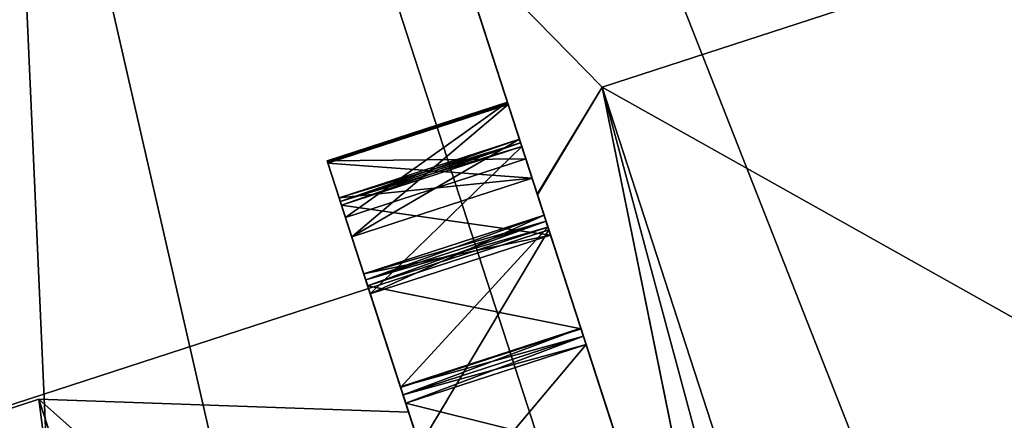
# Model space of a CAD drawing. Header units: inches. Extents: x -11.1 to 11.1, y -1.6 to 7.8.
# Tile 239 of 256: x -10.3198 to -10.1328, y 5.2983 to 5.3743. Entities that reach past the tile are written whole.
import ezdxf

# ---------------------------------------------------------------- set-up
doc = ezdxf.new("R2010")
doc.units = ezdxf.units.IN
doc.header["$LTSCALE"] = 81.481481
doc.header["$MEASUREMENT"] = 0

msp = doc.modelspace()

# ---------------------------------------------------------------- linework, layer by layer
at = {"layer": '19255', "linetype": 'Continuous'}
for points in [[(-11.09507, 6.81308, 9.40325), (-9.76142, 2.70853, 13.23442), (-10.30034, 4.36716, 14.10393), (-11.09507, 6.81308, 9.40325)], [(-9.76142, 2.70853, 13.23442), (-11.09507, 6.81308, 9.40325), (-10.51656, 5.0326, 10.33823), (-9.76142, 2.70853, 13.23442)], [(-10.8955, 6.19887, 14.40325), (-11.09507, 6.81308, 9.40325), (-10.30034, 4.36716, 14.10393), (-10.8955, 6.19887, 14.40325)]]:
    msp.add_3dface(points, dxfattribs=at)
at = {"layer": '19257', "linetype": 'Continuous'}
for points in [[(-9.58262, 2.76662, 13.23442), (-10.91627, 6.87118, 14.40325), (-10.12154, 4.42525, 14.10393), (-9.58262, 2.76662, 13.23442)], [(-10.91627, 6.87118, 14.40325), (-9.58262, 2.76662, 13.23442), (-10.29669, 4.96431, 10.37387), (-10.91627, 6.87118, 14.40325)], [(-10.91627, 6.87118, 14.40325), (-10.7167, 6.25696, 14.40325), (-10.12154, 4.42525, 14.10393), (-10.91627, 6.87118, 14.40325)], [(-10.91627, 6.87118, 14.40325), (-10.29669, 4.96431, 10.37387), (-10.33776, 5.09069, 10.33823), (-10.91627, 6.87118, 14.40325)], [(-10.23603, 4.77761, 8.98736), (-10.7167, 6.25696, 9.40325), (-10.29669, 4.96431, 9.84262), (-10.23603, 4.77761, 8.98736)], [(-10.29669, 4.96431, 9.84262), (-10.7167, 6.25696, 9.40325), (-10.33776, 5.09069, 9.87827), (-10.29669, 4.96431, 9.84262)]]:
    msp.add_3dface(points, dxfattribs=at)
at = {"layer": '19265', "linetype": 'Continuous'}
for points in [[(-10.8955, 6.19887, 14.40325), (-10.30034, 4.36716, 14.10393), (-10.7167, 6.25696, 14.40325), (-10.8955, 6.19887, 14.40325)], [(-10.7167, 6.25696, 14.40325), (-10.30034, 4.36716, 14.10393), (-10.12154, 4.42525, 14.10393), (-10.7167, 6.25696, 14.40325)]]:
    msp.add_3dface(points, dxfattribs=at)
at = {"layer": '19266', "linetype": 'Continuous'}
for points in [[(-10.23603, 4.77761, 8.98736), (-10.8955, 6.19887, 9.40325), (-10.7167, 6.25696, 9.40325), (-10.23603, 4.77761, 8.98736)], [(-10.41483, 4.71951, 8.98736), (-10.8955, 6.19887, 9.40325), (-10.23603, 4.77761, 8.98736), (-10.41483, 4.71951, 8.98736)]]:
    msp.add_3dface(points, dxfattribs=at)
at = {"layer": '19398', "linetype": 'Continuous'}
for points in [[(-10.59798, 5.89159, 9.35825), (-9.9954, 4.03703, 9.35825), (-10.59798, 5.89159, 10.14575), (-10.59798, 5.89159, 9.35825)], [(-10.59798, 5.89159, 10.14575), (-9.9954, 4.03703, 9.35825), (-10.3474, 5.12036, 9.82411), (-10.59798, 5.89159, 10.14575)], [(-10.30055, 4.9762, 11.10825), (-10.51087, 5.62348, 10.82634), (-10.3474, 5.12036, 10.39239), (-10.30055, 4.9762, 11.10825)]]:
    msp.add_3dface(points, dxfattribs=at)
at = {"layer": '19399', "linetype": 'Continuous'}
for points in [[(-10.03306, 6.07514, 8.76425), (-9.43213, 4.22004, 8.76425), (-10.43252, 5.94535, 8.93823), (-10.03306, 6.07514, 8.76425)], [(-9.9954, 4.03703, 9.35825), (-10.59798, 5.89159, 9.35825), (-10.43252, 5.94535, 8.93823), (-9.9954, 4.03703, 9.35825)], [(-9.83051, 4.0906, 8.93883), (-9.9954, 4.03703, 9.35825), (-10.43252, 5.94535, 8.93823), (-9.83051, 4.0906, 8.93883)], [(-9.43213, 4.22004, 8.76425), (-9.83051, 4.0906, 8.93883), (-10.43252, 5.94535, 8.93823), (-9.43213, 4.22004, 8.76425)]]:
    msp.add_3dface(points, dxfattribs=at)
at = {"layer": '19401', "linetype": 'Continuous'}
for points in [[(-10.41918, 5.94968, 9.35825), (-9.8166, 4.09512, 10.14575), (-9.8166, 4.09512, 9.35825), (-10.41918, 5.94968, 9.35825)], [(-9.8166, 4.09512, 10.14575), (-10.41918, 5.94968, 9.35825), (-10.06719, 4.86635, 9.82411), (-9.8166, 4.09512, 10.14575)], [(-10.41918, 5.94968, 9.35825), (-10.33207, 5.68157, 10.82634), (-10.21929, 5.33447, 10.10825), (-10.41918, 5.94968, 9.35825)], [(-10.41918, 5.94968, 9.35825), (-10.21929, 5.33447, 10.10825), (-10.1686, 5.17846, 9.82411), (-10.41918, 5.94968, 9.35825)], [(-10.41918, 5.94968, 9.35825), (-10.1686, 5.17846, 9.82411), (-10.06719, 4.86635, 9.82411), (-10.41918, 5.94968, 9.35825)], [(-10.33207, 5.68157, 10.82634), (-10.12176, 5.03429, 11.10825), (-10.21929, 5.33447, 10.10825), (-10.33207, 5.68157, 10.82634)], [(-10.12176, 5.03429, 11.10825), (-10.1686, 5.17846, 10.39239), (-10.21929, 5.33447, 10.10825), (-10.12176, 5.03429, 11.10825)]]:
    msp.add_3dface(points, dxfattribs=at)
at = {"layer": '19402', "linetype": 'Continuous'}
for points in [[(-9.43047, 4.22058, 8.95225), (-10.03306, 6.07514, 8.95225), (-10.30609, 5.98643, 9.07116), (-9.43047, 4.22058, 8.95225)], [(-10.30609, 5.98643, 9.07116), (-10.41918, 5.94968, 9.35825), (-9.7039, 4.13174, 9.07158), (-10.30609, 5.98643, 9.07116)], [(-9.43161, 4.22021, 8.95225), (-10.30609, 5.98643, 9.07116), (-9.7039, 4.13174, 9.07158), (-9.43161, 4.22021, 8.95225)], [(-9.43047, 4.22058, 8.95225), (-10.30609, 5.98643, 9.07116), (-9.43161, 4.22021, 8.95225), (-9.43047, 4.22058, 8.95225)], [(-10.41918, 5.94968, 9.35825), (-9.8166, 4.09512, 9.35825), (-9.7039, 4.13174, 9.07158), (-10.41918, 5.94968, 9.35825)]]:
    msp.add_3dface(points, dxfattribs=at)
at = {"layer": '19406', "linetype": 'Continuous'}
for points in [[(-10.51087, 5.62348, 10.82634), (-10.30055, 4.9762, 11.10825), (-10.33207, 5.68157, 10.82634), (-10.51087, 5.62348, 10.82634)], [(-10.30055, 4.9762, 11.10825), (-10.12176, 5.03429, 11.10825), (-10.33207, 5.68157, 10.82634), (-10.30055, 4.9762, 11.10825)]]:
    msp.add_3dface(points, dxfattribs=at)
at = {"layer": '19409', "linetype": 'Continuous'}
msp.add_3dface([(-10.1686, 5.17846, 10.39239), (-10.39809, 5.27637, 10.10825), (-10.21929, 5.33447, 10.10825), (-10.1686, 5.17846, 10.39239)], dxfattribs=at)
at = {"layer": '19410', "linetype": 'Continuous'}
for points in [[(-10.39809, 5.27637, 10.10825), (-10.3474, 5.12036, 9.82411), (-10.21929, 5.33447, 10.10825), (-10.39809, 5.27637, 10.10825)], [(-10.21929, 5.33447, 10.10825), (-10.3474, 5.12036, 9.82411), (-10.1686, 5.17846, 9.82411), (-10.21929, 5.33447, 10.10825)]]:
    msp.add_3dface(points, dxfattribs=at)
at = {"layer": '69470', "color": 9, "linetype": 'Continuous', "true_color": 0xc6c1bc}
for points in [[(-10.22702, 5.35825, 10.13797), (-10.26125, 5.34712, 10.13797), (-10.22248, 5.3443, 10.15926), (-10.22702, 5.35825, 10.13797)], [(-10.22248, 5.3443, 10.15926), (-10.26125, 5.34712, 10.13797), (-10.25672, 5.33317, 10.15926), (-10.22248, 5.3443, 10.15926)]]:
    msp.add_3dface(points, dxfattribs=at)
at = {"layer": '69472', "color": 9, "linetype": 'Continuous', "true_color": 0xc6c1bc}
for points in [[(-10.24747, 5.30469, 9.93388), (-10.21319, 5.31569, 9.95974), (-10.21323, 5.31581, 9.93388), (-10.24747, 5.30469, 9.93388)], [(-10.24747, 5.30469, 9.93388), (-10.24743, 5.30457, 9.95974), (-10.21319, 5.31569, 9.95974), (-10.24747, 5.30469, 9.93388)]]:
    msp.add_3dface(points, dxfattribs=at)
at = {"layer": '69475', "color": 9, "linetype": 'Continuous', "true_color": 0xc6c1bc}
for points in [[(-10.2614, 5.34758, 10.08501), (-10.22717, 5.35871, 10.08501), (-10.2271, 5.35849, 10.08176), (-10.2614, 5.34758, 10.08501)], [(-10.26133, 5.34737, 10.08176), (-10.2614, 5.34758, 10.08501), (-10.2271, 5.35849, 10.08176), (-10.26133, 5.34737, 10.08176)], [(-10.26133, 5.34737, 10.08176), (-10.2271, 5.35849, 10.08176), (-10.22702, 5.35825, 10.07853), (-10.26133, 5.34737, 10.08176)], [(-10.26125, 5.34712, 10.07853), (-10.26133, 5.34737, 10.08176), (-10.22702, 5.35825, 10.07853), (-10.26125, 5.34712, 10.07853)]]:
    msp.add_3dface(points, dxfattribs=at)
at = {"layer": '69478', "color": 9, "linetype": 'Continuous', "true_color": 0xc6c1bc}
for points in [[(-10.25911, 5.34053, 10.03256), (-10.22248, 5.3443, 10.05723), (-10.22487, 5.35166, 10.03256), (-10.25911, 5.34053, 10.03256)], [(-10.25911, 5.34053, 10.03256), (-10.25672, 5.33317, 10.05723), (-10.22248, 5.3443, 10.05723), (-10.25911, 5.34053, 10.03256)]]:
    msp.add_3dface(points, dxfattribs=at)
at = {"layer": '69480', "color": 9, "linetype": 'Continuous', "true_color": 0xc6c1bc}
for points in [[(-10.24743, 5.30457, 10.25676), (-10.24747, 5.30469, 10.28261), (-10.21323, 5.31581, 10.28261), (-10.24743, 5.30457, 10.25676)], [(-10.24743, 5.30457, 10.25676), (-10.21323, 5.31581, 10.28261), (-10.21319, 5.31569, 10.25676), (-10.24743, 5.30457, 10.25676)]]:
    msp.add_3dface(points, dxfattribs=at)
at = {"layer": '69485', "color": 9, "linetype": 'Continuous', "true_color": 0xc6c1bc}
for points in [[(-10.21852, 5.2156, 10.32259), (-10.24591, 5.2999, 10.10811), (-10.3161, 5.30235, 10.10825), (-10.21852, 5.2156, 10.32259)], [(-10.21852, 5.2156, 10.32259), (-10.3161, 5.30235, 10.10825), (-10.28646, 5.21113, 10.33982), (-10.21852, 5.2156, 10.32259)], [(-10.24591, 5.2999, 10.10811), (-10.21845, 5.21538, 9.89367), (-10.3161, 5.30235, 10.10825), (-10.24591, 5.2999, 10.10811)], [(-10.21845, 5.21538, 9.89367), (-10.28646, 5.21113, 9.87667), (-10.3161, 5.30235, 10.10825), (-10.21845, 5.21538, 9.89367)]]:
    msp.add_3dface(points, dxfattribs=at)
at = {"layer": '69490', "color": 9, "linetype": 'Continuous', "true_color": 0xc6c1bc}
for points in [[(-10.2537, 5.32387, 10.24073), (-10.21319, 5.31569, 10.25676), (-10.21946, 5.33499, 10.24073), (-10.2537, 5.32387, 10.24073)], [(-10.2537, 5.32387, 10.24073), (-10.24743, 5.30457, 10.25676), (-10.21319, 5.31569, 10.25676), (-10.2537, 5.32387, 10.24073)]]:
    msp.add_3dface(points, dxfattribs=at)
at = {"layer": '69496', "color": 9, "linetype": 'Continuous', "true_color": 0xc6c1bc}
for points in [[(-10.20916, 5.36154, 10.31075), (-10.10077, 5.02797, 10.51325), (-9.90102, 5.46166, 10.31075), (-10.20916, 5.36154, 10.31075)], [(-10.20916, 5.36154, 9.90575), (-10.20916, 5.36154, 10.31075), (-9.90102, 5.46166, 9.90575), (-10.20916, 5.36154, 9.90575)], [(-9.79263, 5.12809, 9.70325), (-10.20916, 5.36154, 9.90575), (-9.90102, 5.46166, 9.90575), (-9.79263, 5.12809, 9.70325)], [(-9.90102, 5.46166, 9.90575), (-10.20916, 5.36154, 10.31075), (-9.90102, 5.46166, 10.31075), (-9.90102, 5.46166, 9.90575)], [(-10.10077, 5.02797, 9.70325), (-10.20916, 5.36154, 9.90575), (-9.79263, 5.12809, 9.70325), (-10.10077, 5.02797, 9.70325)]]:
    msp.add_3dface(points, dxfattribs=at)
at = {"layer": '69501', "color": 9, "linetype": 'Continuous', "true_color": 0xc6c1bc}
for points in [[(-10.25672, 5.33317, 10.05723), (-10.26125, 5.34712, 10.07853), (-10.22702, 5.35825, 10.07853), (-10.25672, 5.33317, 10.05723)], [(-10.25672, 5.33317, 10.05723), (-10.22702, 5.35825, 10.07853), (-10.22248, 5.3443, 10.05723), (-10.25672, 5.33317, 10.05723)]]:
    msp.add_3dface(points, dxfattribs=at)
at = {"layer": '69506', "color": 9, "linetype": 'Continuous', "true_color": 0xc6c1bc}
for points in [[(-10.25911, 5.34053, 10.18393), (-10.25889, 5.33986, 10.1871), (-10.22487, 5.35166, 10.18393), (-10.25911, 5.34053, 10.18393)], [(-10.22487, 5.35166, 10.18393), (-10.25889, 5.33986, 10.1871), (-10.22466, 5.35098, 10.1871), (-10.22487, 5.35166, 10.18393)], [(-10.25889, 5.33986, 10.1871), (-10.25867, 5.33916, 10.19027), (-10.22466, 5.35098, 10.1871), (-10.25889, 5.33986, 10.1871)], [(-10.22466, 5.35098, 10.1871), (-10.25867, 5.33916, 10.19027), (-10.22443, 5.35028, 10.19027), (-10.22466, 5.35098, 10.1871)]]:
    msp.add_3dface(points, dxfattribs=at)
at = {"layer": '69507', "color": 9, "linetype": 'Continuous', "true_color": 0xc6c1bc}
for points in [[(-10.24747, 5.30469, 10.28261), (-10.24697, 5.30316, 10.28543), (-10.21323, 5.31581, 10.28261), (-10.24747, 5.30469, 10.28261)], [(-10.24697, 5.30316, 10.28543), (-10.21273, 5.31428, 10.28543), (-10.21323, 5.31581, 10.28261), (-10.24697, 5.30316, 10.28543)], [(-10.24697, 5.30316, 10.28543), (-10.24646, 5.3016, 10.28824), (-10.21273, 5.31428, 10.28543), (-10.24697, 5.30316, 10.28543)], [(-10.24646, 5.3016, 10.28824), (-10.21222, 5.31272, 10.28824), (-10.21273, 5.31428, 10.28543), (-10.24646, 5.3016, 10.28824)]]:
    msp.add_3dface(points, dxfattribs=at)
at = {"layer": '69510', "color": 9, "linetype": 'Continuous', "true_color": 0xc6c1bc}
for points in [[(-10.2271, 5.35849, 10.13473), (-10.22702, 5.35825, 10.13797), (-10.23748, 5.39046, 10.10823), (-10.2271, 5.35849, 10.13473)], [(-10.22702, 5.35825, 10.13797), (-10.22487, 5.35166, 10.18393), (-10.23748, 5.39046, 10.10823), (-10.22702, 5.35825, 10.13797)], [(-10.22717, 5.35871, 10.13149), (-10.2271, 5.35849, 10.13473), (-10.23748, 5.39046, 10.10823), (-10.22717, 5.35871, 10.13149)], [(-10.22717, 5.35871, 10.13149), (-10.23748, 5.39046, 10.10823), (-10.22717, 5.35871, 10.08501), (-10.22717, 5.35871, 10.13149)], [(-10.22487, 5.35166, 10.18393), (-10.22466, 5.35098, 10.1871), (-10.23748, 5.39046, 10.10823), (-10.22487, 5.35166, 10.18393)], [(-10.22466, 5.35098, 10.1871), (-10.22443, 5.35028, 10.19027), (-10.23748, 5.39046, 10.10823), (-10.22466, 5.35098, 10.1871)], [(-10.23748, 5.39046, 10.10823), (-10.22443, 5.35028, 10.19027), (-10.22146, 5.34114, 10.30176), (-10.23748, 5.39046, 10.10823)], [(-10.23748, 5.39046, 10.10823), (-10.22149, 5.34123, 9.9149), (-10.22702, 5.35825, 10.07853), (-10.23748, 5.39046, 10.10823)], [(-10.22717, 5.35871, 10.08501), (-10.23748, 5.39046, 10.10823), (-10.2271, 5.35849, 10.08176), (-10.22717, 5.35871, 10.08501)], [(-10.2271, 5.35849, 10.08176), (-10.23748, 5.39046, 10.10823), (-10.22702, 5.35825, 10.07853), (-10.2271, 5.35849, 10.08176)], [(-10.22366, 5.34793, 10.10825), (-10.22717, 5.35871, 10.13149), (-10.22717, 5.35871, 10.08501), (-10.22366, 5.34793, 10.10825)], [(-10.22702, 5.35825, 10.13797), (-10.22248, 5.3443, 10.15926), (-10.22487, 5.35166, 10.18393), (-10.22702, 5.35825, 10.13797)], [(-10.22702, 5.35825, 10.07853), (-10.22149, 5.34123, 9.9149), (-10.22487, 5.35166, 10.03256), (-10.22702, 5.35825, 10.07853)], [(-10.22248, 5.3443, 10.05723), (-10.22702, 5.35825, 10.07853), (-10.22487, 5.35166, 10.03256), (-10.22248, 5.3443, 10.05723)], [(-10.22487, 5.35166, 10.03256), (-10.22149, 5.34123, 9.9149), (-10.22466, 5.35098, 10.02939), (-10.22487, 5.35166, 10.03256)], [(-10.22466, 5.35098, 10.02939), (-10.22149, 5.34123, 9.9149), (-10.22443, 5.35028, 10.02623), (-10.22466, 5.35098, 10.02939)], [(-10.22146, 5.34114, 10.30176), (-10.22443, 5.35028, 10.19027), (-10.22019, 5.33725, 10.23468), (-10.22146, 5.34114, 10.30176)], [(-10.22019, 5.33725, 10.23468), (-10.22443, 5.35028, 10.19027), (-10.21896, 5.33347, 10.20914), (-10.22019, 5.33725, 10.23468)], [(-10.22443, 5.35028, 10.02623), (-10.22149, 5.34123, 9.9149), (-10.22019, 5.33725, 9.98181), (-10.22443, 5.35028, 10.02623)], [(-10.21896, 5.33347, 10.00736), (-10.22443, 5.35028, 10.02623), (-10.22019, 5.33725, 9.98181), (-10.21896, 5.33347, 10.00736)], [(-10.22149, 5.34123, 9.9149), (-10.17779, 5.20675, 9.77329), (-10.20413, 5.28782, 9.88985), (-10.22149, 5.34123, 9.9149)], [(-10.22019, 5.33725, 9.98181), (-10.22149, 5.34123, 9.9149), (-10.21983, 5.33614, 9.97878), (-10.22019, 5.33725, 9.98181)], [(-10.21983, 5.33614, 9.97878), (-10.22149, 5.34123, 9.9149), (-10.21946, 5.33499, 9.97576), (-10.21983, 5.33614, 9.97878)], [(-10.21946, 5.33499, 9.97576), (-10.22149, 5.34123, 9.9149), (-10.21323, 5.31581, 9.93388), (-10.21946, 5.33499, 9.97576)], [(-10.21323, 5.31581, 9.93388), (-10.22149, 5.34123, 9.9149), (-10.21273, 5.31428, 9.93106), (-10.21323, 5.31581, 9.93388)], [(-10.21273, 5.31428, 9.93106), (-10.22149, 5.34123, 9.9149), (-10.21222, 5.31272, 9.92825), (-10.21273, 5.31428, 9.93106)], [(-10.21222, 5.31272, 9.92825), (-10.22149, 5.34123, 9.9149), (-10.20413, 5.28782, 9.88985), (-10.21222, 5.31272, 9.92825)], [(-10.17768, 5.20642, 10.44341), (-10.22146, 5.34114, 10.30176), (-10.18041, 5.2148, 10.3992), (-10.17768, 5.20642, 10.44341)], [(-10.18041, 5.2148, 10.3992), (-10.22146, 5.34114, 10.30176), (-10.19164, 5.24937, 10.37022), (-10.18041, 5.2148, 10.3992)], [(-10.19164, 5.24937, 10.37022), (-10.22146, 5.34114, 10.30176), (-10.19238, 5.25164, 10.36802), (-10.19164, 5.24937, 10.37022)], [(-10.19238, 5.25164, 10.36802), (-10.22146, 5.34114, 10.30176), (-10.19311, 5.2539, 10.3658), (-10.19238, 5.25164, 10.36802)], [(-10.19311, 5.2539, 10.3658), (-10.22146, 5.34114, 10.30176), (-10.20288, 5.28397, 10.33173), (-10.19311, 5.2539, 10.3658)], [(-10.20288, 5.28397, 10.33173), (-10.22146, 5.34114, 10.30176), (-10.20351, 5.2859, 10.3292), (-10.20288, 5.28397, 10.33173)], [(-10.20351, 5.2859, 10.3292), (-10.22146, 5.34114, 10.30176), (-10.20413, 5.28782, 10.32665), (-10.20351, 5.2859, 10.3292)], [(-10.20413, 5.28782, 10.32665), (-10.22146, 5.34114, 10.30176), (-10.20529, 5.29137, 10.30106), (-10.20413, 5.28782, 10.32665)], [(-10.20529, 5.29137, 10.30106), (-10.22146, 5.34114, 10.30176), (-10.21222, 5.31272, 10.28824), (-10.20529, 5.29137, 10.30106)], [(-10.21222, 5.31272, 10.28824), (-10.22146, 5.34114, 10.30176), (-10.21273, 5.31428, 10.28543), (-10.21222, 5.31272, 10.28824)], [(-10.21273, 5.31428, 10.28543), (-10.22146, 5.34114, 10.30176), (-10.21323, 5.31581, 10.28261), (-10.21273, 5.31428, 10.28543)], [(-10.21323, 5.31581, 10.28261), (-10.22146, 5.34114, 10.30176), (-10.21946, 5.33499, 10.24073), (-10.21323, 5.31581, 10.28261)], [(-10.21946, 5.33499, 10.24073), (-10.22146, 5.34114, 10.30176), (-10.21983, 5.33614, 10.23771), (-10.21946, 5.33499, 10.24073)], [(-10.21983, 5.33614, 10.23771), (-10.22146, 5.34114, 10.30176), (-10.22019, 5.33725, 10.23468), (-10.21983, 5.33614, 10.23771)], [(-10.21319, 5.31569, 9.95974), (-10.21946, 5.33499, 9.97576), (-10.21323, 5.31581, 9.93388), (-10.21319, 5.31569, 9.95974)], [(-10.21319, 5.31569, 10.25676), (-10.21323, 5.31581, 10.28261), (-10.21946, 5.33499, 10.24073), (-10.21319, 5.31569, 10.25676)], [(-10.20529, 5.29137, 9.91543), (-10.21222, 5.31272, 9.92825), (-10.20413, 5.28782, 9.88985), (-10.20529, 5.29137, 9.91543)]]:
    msp.add_3dface(points, dxfattribs=at)
at = {"layer": '69512', "color": 9, "linetype": 'Continuous', "true_color": 0xc6c1bc}
for points in [[(-10.25443, 5.32613, 10.23468), (-10.25407, 5.32501, 10.23771), (-10.22019, 5.33725, 10.23468), (-10.25443, 5.32613, 10.23468)], [(-10.25407, 5.32501, 10.23771), (-10.21983, 5.33614, 10.23771), (-10.22019, 5.33725, 10.23468), (-10.25407, 5.32501, 10.23771)], [(-10.25407, 5.32501, 10.23771), (-10.2537, 5.32387, 10.24073), (-10.21983, 5.33614, 10.23771), (-10.25407, 5.32501, 10.23771)], [(-10.2537, 5.32387, 10.24073), (-10.21946, 5.33499, 10.24073), (-10.21983, 5.33614, 10.23771), (-10.2537, 5.32387, 10.24073)]]:
    msp.add_3dface(points, dxfattribs=at)
at = {"layer": '69515', "color": 9, "linetype": 'Continuous', "true_color": 0xc6c1bc}
for points in [[(-10.25911, 5.34053, 10.03256), (-10.22487, 5.35166, 10.03256), (-10.22466, 5.35098, 10.02939), (-10.25911, 5.34053, 10.03256)], [(-10.25889, 5.33986, 10.02939), (-10.25911, 5.34053, 10.03256), (-10.22466, 5.35098, 10.02939), (-10.25889, 5.33986, 10.02939)], [(-10.25889, 5.33986, 10.02939), (-10.22466, 5.35098, 10.02939), (-10.22443, 5.35028, 10.02623), (-10.25889, 5.33986, 10.02939)], [(-10.25867, 5.33916, 10.02623), (-10.25889, 5.33986, 10.02939), (-10.22443, 5.35028, 10.02623), (-10.25867, 5.33916, 10.02623)]]:
    msp.add_3dface(points, dxfattribs=at)
at = {"layer": '69519', "color": 9, "linetype": 'Continuous', "true_color": 0xc6c1bc}
for points in [[(-10.23952, 5.28024, 9.91543), (-10.24646, 5.3016, 9.92825), (-10.21222, 5.31272, 9.92825), (-10.23952, 5.28024, 9.91543)], [(-10.23952, 5.28024, 9.91543), (-10.21222, 5.31272, 9.92825), (-10.20529, 5.29137, 9.91543), (-10.23952, 5.28024, 9.91543)]]:
    msp.add_3dface(points, dxfattribs=at)
at = {"layer": '69524', "color": 9, "linetype": 'Continuous', "true_color": 0xc6c1bc}
for points in [[(-10.2614, 5.34758, 10.13149), (-10.26133, 5.34737, 10.13473), (-10.22717, 5.35871, 10.13149), (-10.2614, 5.34758, 10.13149)], [(-10.22717, 5.35871, 10.13149), (-10.26133, 5.34737, 10.13473), (-10.2271, 5.35849, 10.13473), (-10.22717, 5.35871, 10.13149)], [(-10.26133, 5.34737, 10.13473), (-10.26125, 5.34712, 10.13797), (-10.2271, 5.35849, 10.13473), (-10.26133, 5.34737, 10.13473)], [(-10.26125, 5.34712, 10.13797), (-10.22702, 5.35825, 10.13797), (-10.2271, 5.35849, 10.13473), (-10.26125, 5.34712, 10.13797)]]:
    msp.add_3dface(points, dxfattribs=at)
at = {"layer": '69529', "color": 9, "linetype": 'Continuous', "true_color": 0xc6c1bc}
for points in [[(-9.85277, 5.37141, 10.10763), (-9.83015, 5.30182, 10.28498), (-10.30927, 5.22308, 10.10886), (-9.85277, 5.37141, 10.10763)], [(-10.28666, 5.15349, 9.93152), (-9.85277, 5.37141, 10.10763), (-10.30927, 5.22308, 10.10886), (-10.28666, 5.15349, 9.93152)], [(-10.23202, 4.98532, 9.85825), (-9.85277, 5.37141, 10.10763), (-10.28666, 5.15349, 9.93152), (-10.23202, 4.98532, 9.85825)], [(-9.77551, 5.13365, 9.85825), (-9.85277, 5.37141, 10.10763), (-10.23202, 4.98532, 9.85825), (-9.77551, 5.13365, 9.85825)], [(-9.83015, 5.30182, 10.28498), (-9.77551, 5.13365, 10.35825), (-10.30927, 5.22308, 10.10886), (-9.83015, 5.30182, 10.28498)]]:
    msp.add_3dface(points, dxfattribs=at)
at = {"layer": '69535', "color": 9, "linetype": 'Continuous', "true_color": 0xc6c1bc}
for points in [[(-10.2532, 5.32234, 10.20914), (-10.25443, 5.32613, 10.23468), (-10.22019, 5.33725, 10.23468), (-10.2532, 5.32234, 10.20914)], [(-10.2532, 5.32234, 10.20914), (-10.22019, 5.33725, 10.23468), (-10.21896, 5.33347, 10.20914), (-10.2532, 5.32234, 10.20914)]]:
    msp.add_3dface(points, dxfattribs=at)
at = {"layer": '69537', "color": 9, "linetype": 'Continuous', "true_color": 0xc6c1bc}
for points in [[(-10.25672, 5.33317, 10.15926), (-10.25911, 5.34053, 10.18393), (-10.22487, 5.35166, 10.18393), (-10.25672, 5.33317, 10.15926)], [(-10.22248, 5.3443, 10.15926), (-10.25672, 5.33317, 10.15926), (-10.22487, 5.35166, 10.18393), (-10.22248, 5.3443, 10.15926)]]:
    msp.add_3dface(points, dxfattribs=at)
at = {"layer": '69538', "color": 9, "linetype": 'Continuous', "true_color": 0xc6c1bc}
for points in [[(-10.2614, 5.34758, 10.13149), (-10.22717, 5.35871, 10.13149), (-10.2579, 5.33681, 10.10825), (-10.2614, 5.34758, 10.13149)], [(-10.2579, 5.33681, 10.10825), (-10.22717, 5.35871, 10.13149), (-10.22366, 5.34793, 10.10825), (-10.2579, 5.33681, 10.10825)]]:
    msp.add_3dface(points, dxfattribs=at)
at = {"layer": '69550', "color": 9, "linetype": 'Continuous', "true_color": 0xc6c1bc}
for points in [[(-10.24646, 5.3016, 10.28824), (-10.20529, 5.29137, 10.30106), (-10.21222, 5.31272, 10.28824), (-10.24646, 5.3016, 10.28824)], [(-10.24646, 5.3016, 10.28824), (-10.23952, 5.28024, 10.30106), (-10.20529, 5.29137, 10.30106), (-10.24646, 5.3016, 10.28824)]]:
    msp.add_3dface(points, dxfattribs=at)
at = {"layer": '69553', "color": 9, "linetype": 'Continuous', "true_color": 0xc6c1bc}
for points in [[(-10.2532, 5.32234, 10.00736), (-10.25867, 5.33916, 10.02623), (-10.22443, 5.35028, 10.02623), (-10.2532, 5.32234, 10.00736)], [(-10.2532, 5.32234, 10.00736), (-10.22443, 5.35028, 10.02623), (-10.21896, 5.33347, 10.00736), (-10.2532, 5.32234, 10.00736)]]:
    msp.add_3dface(points, dxfattribs=at)
at = {"layer": '69555', "color": 9, "linetype": 'Continuous', "true_color": 0xc6c1bc}
for points in [[(-10.30365, 5.20577, 9.87689), (-10.33322, 5.29679, 10.10835), (-10.3161, 5.30235, 10.10825), (-10.30365, 5.20577, 9.87689)], [(-10.3161, 5.30235, 10.10825), (-10.33322, 5.29679, 10.10835), (-10.28646, 5.21113, 10.33982), (-10.3161, 5.30235, 10.10825)], [(-10.28646, 5.21113, 9.87667), (-10.30365, 5.20577, 9.87689), (-10.3161, 5.30235, 10.10825), (-10.28646, 5.21113, 9.87667)]]:
    msp.add_3dface(points, dxfattribs=at)
at = {"layer": '69560', "color": 9, "linetype": 'Continuous', "true_color": 0xc6c1bc}
for points in [[(-10.2614, 5.34758, 10.08501), (-10.22366, 5.34793, 10.10825), (-10.22717, 5.35871, 10.08501), (-10.2614, 5.34758, 10.08501)], [(-10.2614, 5.34758, 10.08501), (-10.2579, 5.33681, 10.10825), (-10.22366, 5.34793, 10.10825), (-10.2614, 5.34758, 10.08501)]]:
    msp.add_3dface(points, dxfattribs=at)
at = {"layer": '69563', "color": 9, "linetype": 'Continuous', "true_color": 0xc6c1bc}
for points in [[(-10.22443, 5.35028, 10.19027), (-10.25867, 5.33916, 10.19027), (-10.21896, 5.33347, 10.20914), (-10.22443, 5.35028, 10.19027)], [(-10.25867, 5.33916, 10.19027), (-10.2532, 5.32234, 10.20914), (-10.21896, 5.33347, 10.20914), (-10.25867, 5.33916, 10.19027)]]:
    msp.add_3dface(points, dxfattribs=at)
at = {"layer": '69567', "color": 9, "linetype": 'Continuous', "true_color": 0xc6c1bc}
for points in [[(-10.22149, 5.34123, 9.9149), (-10.23748, 5.39046, 10.10823), (-10.20916, 5.36154, 9.90575), (-10.22149, 5.34123, 9.9149)], [(-10.23748, 5.39046, 10.10823), (-10.22146, 5.34114, 10.30176), (-10.20916, 5.36154, 10.31075), (-10.23748, 5.39046, 10.10823)], [(-10.20916, 5.36154, 9.90575), (-10.23748, 5.39046, 10.10823), (-10.20916, 5.36154, 10.31075), (-10.20916, 5.36154, 9.90575)], [(-10.17779, 5.20675, 9.77329), (-10.22149, 5.34123, 9.9149), (-10.20916, 5.36154, 9.90575), (-10.17779, 5.20675, 9.77329)], [(-10.22146, 5.34114, 10.30176), (-10.17768, 5.20642, 10.44341), (-10.20916, 5.36154, 10.31075), (-10.22146, 5.34114, 10.30176)], [(-10.10077, 5.02797, 9.70325), (-10.17779, 5.20675, 9.77329), (-10.20916, 5.36154, 9.90575), (-10.10077, 5.02797, 9.70325)], [(-10.17768, 5.20642, 10.44341), (-10.11789, 5.0224, 10.49525), (-10.20916, 5.36154, 10.31075), (-10.17768, 5.20642, 10.44341)], [(-10.11789, 5.0224, 10.49525), (-10.10077, 5.02797, 10.51325), (-10.20916, 5.36154, 10.31075), (-10.11789, 5.0224, 10.49525)]]:
    msp.add_3dface(points, dxfattribs=at)
at = {"layer": '69573', "color": 9, "linetype": 'Continuous', "true_color": 0xc6c1bc}
for points in [[(-10.24743, 5.30457, 9.95974), (-10.2537, 5.32387, 9.97576), (-10.21946, 5.33499, 9.97576), (-10.24743, 5.30457, 9.95974)], [(-10.24743, 5.30457, 9.95974), (-10.21946, 5.33499, 9.97576), (-10.21319, 5.31569, 9.95974), (-10.24743, 5.30457, 9.95974)]]:
    msp.add_3dface(points, dxfattribs=at)
at = {"layer": '69575', "color": 9, "linetype": 'Continuous', "true_color": 0xc6c1bc}
for points in [[(-10.24747, 5.30469, 9.93388), (-10.21323, 5.31581, 9.93388), (-10.21273, 5.31428, 9.93106), (-10.24747, 5.30469, 9.93388)], [(-10.24697, 5.30316, 9.93106), (-10.24747, 5.30469, 9.93388), (-10.21273, 5.31428, 9.93106), (-10.24697, 5.30316, 9.93106)], [(-10.24697, 5.30316, 9.93106), (-10.21273, 5.31428, 9.93106), (-10.21222, 5.31272, 9.92825), (-10.24697, 5.30316, 9.93106)], [(-10.24646, 5.3016, 9.92825), (-10.24697, 5.30316, 9.93106), (-10.21222, 5.31272, 9.92825), (-10.24646, 5.3016, 9.92825)]]:
    msp.add_3dface(points, dxfattribs=at)
at = {"layer": '69587', "color": 9, "linetype": 'Continuous', "true_color": 0xc6c1bc}
for points in [[(-10.26133, 5.34737, 10.13473), (-10.2614, 5.34758, 10.13149), (-10.21852, 5.2156, 10.32259), (-10.26133, 5.34737, 10.13473)], [(-10.2614, 5.34758, 10.13149), (-10.2579, 5.33681, 10.10825), (-10.21852, 5.2156, 10.32259), (-10.2614, 5.34758, 10.13149)], [(-10.2614, 5.34758, 10.08501), (-10.26133, 5.34737, 10.08176), (-10.24591, 5.2999, 10.10811), (-10.2614, 5.34758, 10.08501)], [(-10.2579, 5.33681, 10.10825), (-10.2614, 5.34758, 10.08501), (-10.24591, 5.2999, 10.10811), (-10.2579, 5.33681, 10.10825)], [(-10.26125, 5.34712, 10.13797), (-10.26133, 5.34737, 10.13473), (-10.21852, 5.2156, 10.32259), (-10.26125, 5.34712, 10.13797)], [(-10.26133, 5.34737, 10.08176), (-10.26125, 5.34712, 10.07853), (-10.24591, 5.2999, 10.10811), (-10.26133, 5.34737, 10.08176)], [(-10.25672, 5.33317, 10.15926), (-10.26125, 5.34712, 10.13797), (-10.21852, 5.2156, 10.32259), (-10.25672, 5.33317, 10.15926)], [(-10.26125, 5.34712, 10.07853), (-10.25672, 5.33317, 10.05723), (-10.24591, 5.2999, 10.10811), (-10.26125, 5.34712, 10.07853)], [(-10.25911, 5.34053, 10.18393), (-10.25672, 5.33317, 10.15926), (-10.21852, 5.2156, 10.32259), (-10.25911, 5.34053, 10.18393)], [(-10.25911, 5.34053, 10.03256), (-10.25889, 5.33986, 10.02939), (-10.24591, 5.2999, 10.10811), (-10.25911, 5.34053, 10.03256)], [(-10.25672, 5.33317, 10.05723), (-10.25911, 5.34053, 10.03256), (-10.24591, 5.2999, 10.10811), (-10.25672, 5.33317, 10.05723)], [(-10.25889, 5.33986, 10.1871), (-10.25911, 5.34053, 10.18393), (-10.21852, 5.2156, 10.32259), (-10.25889, 5.33986, 10.1871)], [(-10.25867, 5.33916, 10.19027), (-10.25889, 5.33986, 10.1871), (-10.21852, 5.2156, 10.32259), (-10.25867, 5.33916, 10.19027)], [(-10.25889, 5.33986, 10.02939), (-10.25867, 5.33916, 10.02623), (-10.24591, 5.2999, 10.10811), (-10.25889, 5.33986, 10.02939)], [(-10.2532, 5.32234, 10.20914), (-10.25867, 5.33916, 10.19027), (-10.21852, 5.2156, 10.32259), (-10.2532, 5.32234, 10.20914)], [(-10.25867, 5.33916, 10.02623), (-10.2532, 5.32234, 10.00736), (-10.24591, 5.2999, 10.10811), (-10.25867, 5.33916, 10.02623)], [(-10.21852, 5.2156, 10.32259), (-10.2579, 5.33681, 10.10825), (-10.24591, 5.2999, 10.10811), (-10.21852, 5.2156, 10.32259)], [(-10.25443, 5.32613, 10.23468), (-10.2532, 5.32234, 10.20914), (-10.21852, 5.2156, 10.32259), (-10.25443, 5.32613, 10.23468)], [(-10.25407, 5.32501, 10.23771), (-10.25443, 5.32613, 10.23468), (-10.21852, 5.2156, 10.32259), (-10.25407, 5.32501, 10.23771)], [(-10.25443, 5.32613, 9.98181), (-10.25407, 5.32501, 9.97878), (-10.24591, 5.2999, 10.10811), (-10.25443, 5.32613, 9.98181)], [(-10.2532, 5.32234, 10.00736), (-10.25443, 5.32613, 9.98181), (-10.24591, 5.2999, 10.10811), (-10.2532, 5.32234, 10.00736)], [(-10.2537, 5.32387, 10.24073), (-10.25407, 5.32501, 10.23771), (-10.21852, 5.2156, 10.32259), (-10.2537, 5.32387, 10.24073)], [(-10.25407, 5.32501, 9.97878), (-10.2537, 5.32387, 9.97576), (-10.24591, 5.2999, 10.10811), (-10.25407, 5.32501, 9.97878)], [(-10.24743, 5.30457, 10.25676), (-10.2537, 5.32387, 10.24073), (-10.21852, 5.2156, 10.32259), (-10.24743, 5.30457, 10.25676)], [(-10.2537, 5.32387, 9.97576), (-10.24743, 5.30457, 9.95974), (-10.24591, 5.2999, 10.10811), (-10.2537, 5.32387, 9.97576)], [(-10.24747, 5.30469, 10.28261), (-10.24743, 5.30457, 10.25676), (-10.21852, 5.2156, 10.32259), (-10.24747, 5.30469, 10.28261)], [(-10.24697, 5.30316, 10.28543), (-10.24747, 5.30469, 10.28261), (-10.21852, 5.2156, 10.32259), (-10.24697, 5.30316, 10.28543)], [(-10.24747, 5.30469, 9.93388), (-10.24697, 5.30316, 9.93106), (-10.24591, 5.2999, 10.10811), (-10.24747, 5.30469, 9.93388)], [(-10.24743, 5.30457, 9.95974), (-10.24747, 5.30469, 9.93388), (-10.24591, 5.2999, 10.10811), (-10.24743, 5.30457, 9.95974)], [(-10.24646, 5.3016, 10.28824), (-10.24697, 5.30316, 10.28543), (-10.21852, 5.2156, 10.32259), (-10.24646, 5.3016, 10.28824)], [(-10.24697, 5.30316, 9.93106), (-10.24646, 5.3016, 9.92825), (-10.24591, 5.2999, 10.10811), (-10.24697, 5.30316, 9.93106)], [(-10.23952, 5.28024, 10.30106), (-10.24646, 5.3016, 10.28824), (-10.21852, 5.2156, 10.32259), (-10.23952, 5.28024, 10.30106)], [(-10.24646, 5.3016, 9.92825), (-10.23952, 5.28024, 9.91543), (-10.24591, 5.2999, 10.10811), (-10.24646, 5.3016, 9.92825)], [(-10.24591, 5.2999, 10.10811), (-10.23952, 5.28024, 9.91543), (-10.21845, 5.21538, 9.89367), (-10.24591, 5.2999, 10.10811)]]:
    msp.add_3dface(points, dxfattribs=at)
at = {"layer": '69594', "color": 9, "linetype": 'Continuous', "true_color": 0xc6c1bc}
for points in [[(-10.25443, 5.32613, 9.98181), (-10.22019, 5.33725, 9.98181), (-10.21983, 5.33614, 9.97878), (-10.25443, 5.32613, 9.98181)], [(-10.25407, 5.32501, 9.97878), (-10.25443, 5.32613, 9.98181), (-10.21983, 5.33614, 9.97878), (-10.25407, 5.32501, 9.97878)], [(-10.25407, 5.32501, 9.97878), (-10.21983, 5.33614, 9.97878), (-10.21946, 5.33499, 9.97576), (-10.25407, 5.32501, 9.97878)], [(-10.2537, 5.32387, 9.97576), (-10.25407, 5.32501, 9.97878), (-10.21946, 5.33499, 9.97576), (-10.2537, 5.32387, 9.97576)]]:
    msp.add_3dface(points, dxfattribs=at)
at = {"layer": '69605', "color": 9, "linetype": 'Continuous', "true_color": 0xc6c1bc}
for points in [[(-10.25443, 5.32613, 9.98181), (-10.21896, 5.33347, 10.00736), (-10.22019, 5.33725, 9.98181), (-10.25443, 5.32613, 9.98181)], [(-10.25443, 5.32613, 9.98181), (-10.2532, 5.32234, 10.00736), (-10.21896, 5.33347, 10.00736), (-10.25443, 5.32613, 9.98181)]]:
    msp.add_3dface(points, dxfattribs=at)

doc.saveas('drawing.dxf')
